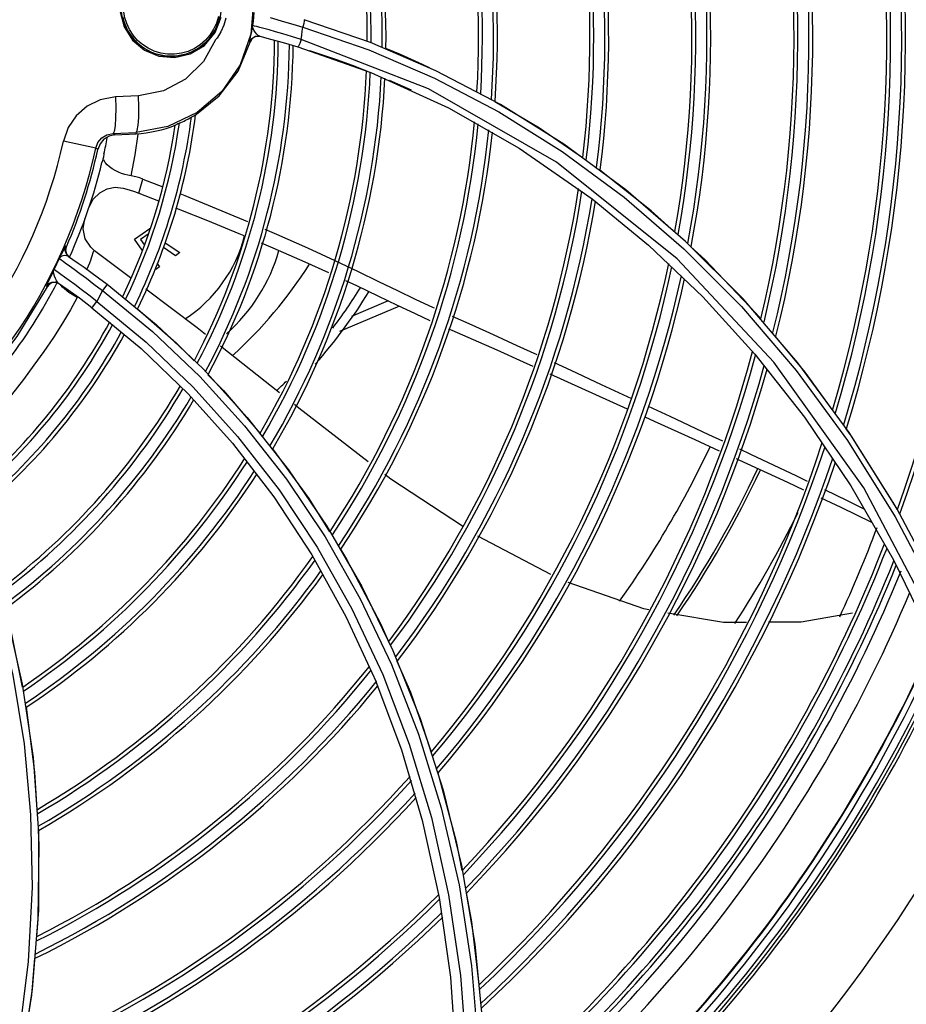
# Model space of a CAD drawing. Extents: x 40.7 to 137.4, y -250.8 to -221.5.
# Tile 188 of 256: x 71.589 to 71.705, y -247.314 to -247.185. Entities that reach past the tile are written whole.
import ezdxf

# ---------------------------------------------------------------- set-up
doc = ezdxf.new("R2010")
doc.units = 0
doc.header["$MEASUREMENT"] = 0
doc.layers.get('0').update_dxf_attribs({"linetype": 'CONTINUOUS'})

msp = doc.modelspace()

# ---------------------------------------------------------------- linework, layer by layer
at = {"color": 155}
for p, q in [((71.61452999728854, -247.1862734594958), (71.61532786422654, -247.1842310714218)), ((71.61503714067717, -247.1846447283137), (71.61515008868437, -247.1841933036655)), ((71.6159115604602, -247.1843556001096), (71.6156487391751, -247.1852790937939)), ((71.62476967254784, -247.185177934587), (71.62605071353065, -247.1855698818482)), ((71.62605322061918, -247.185570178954), (71.63476427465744, -247.1885521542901)), ((71.63495966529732, -247.1875683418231), (71.62624328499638, -247.1845778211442)), ((71.61311568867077, -247.1879543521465), (71.61452999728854, -247.1862734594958)), ((71.62040219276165, -247.1867562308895), (71.62181453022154, -247.187125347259)), ((71.61125770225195, -247.1890824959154), (71.61311568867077, -247.1879543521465)), ((71.61913231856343, -247.1875414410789), (71.61907302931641, -247.1875262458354)), ((71.61941638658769, -247.1870567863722), (71.61913231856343, -247.1875414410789)), ((71.62181453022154, -247.187125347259), (71.62349707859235, -247.1875901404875)), ((71.62349707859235, -247.1875901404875), (71.62542424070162, -247.1881562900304)), ((71.62542424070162, -247.1881562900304), (71.63499276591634, -247.1915167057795)), ((71.64261932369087, -247.1936539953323), (71.62583358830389, -247.1871635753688)), ((71.64358479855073, -247.1912839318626), (71.63495966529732, -247.1875683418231)), ((71.60520697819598, -247.1885762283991), (71.60709929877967, -247.1893714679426)), ((71.60709929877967, -247.1893714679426), (71.60918720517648, -247.1895574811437)), ((71.60918720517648, -247.1895574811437), (71.61125770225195, -247.1890824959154)), ((71.63476427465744, -247.1885521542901), (71.64338251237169, -247.1922598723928)), ((71.64274724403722, -247.1909231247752), (71.64183251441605, -247.1904655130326)), ((71.63499276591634, -247.1915167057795), (71.64524427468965, -247.1961914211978)), ((71.65208571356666, -247.1957418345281), (71.64358479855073, -247.1912839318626)), ((71.63744301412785, -247.1925294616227), (71.64034119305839, -247.1938108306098)), ((71.6044362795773, -247.1945840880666), (71.60139410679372, -247.1947376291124)), ((71.6044806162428, -247.1961032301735), (71.60443627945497, -247.194584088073)), ((71.65944316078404, -247.20332594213), (71.64261932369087, -247.1936539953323)), ((71.60446332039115, -247.1974403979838), (71.6044806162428, -247.1961032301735)), ((71.64524427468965, -247.1961914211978), (71.65454695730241, -247.2014921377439)), ((71.60109243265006, -247.1995510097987), (71.60411035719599, -247.199398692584)), ((71.60134045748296, -247.1997242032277), (71.60109243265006, -247.1995510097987)), ((71.60134045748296, -247.1997242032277), (71.6041197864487, -247.1995782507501)), ((71.60411978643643, -247.1995782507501), (71.60411035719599, -247.199398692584)), ((71.59881815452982, -247.2014625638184), (71.5945495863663, -247.2005413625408)), ((71.59908289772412, -247.2016426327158), (71.5988181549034, -247.2014625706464)), ((71.65454695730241, -247.2014921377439), (71.66412924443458, -247.2081439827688)), ((71.66020731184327, -247.2019247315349), (71.66833497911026, -247.2079181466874)), ((71.67532106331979, -247.2160568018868), (71.65944316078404, -247.20332594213)), ((71.60502651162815, -247.2055351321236), (71.60762009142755, -247.2065522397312)), ((71.6044908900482, -247.2073998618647), (71.6070509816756, -247.2084110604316)), ((71.6764319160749, -247.2137349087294), (71.66855630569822, -247.2069528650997)), ((71.66412924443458, -247.2081439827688), (71.67154237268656, -247.2142444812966)), ((71.66833497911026, -247.2079181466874), (71.67621012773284, -247.2147073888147)), ((71.60391006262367, -247.2134281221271), (71.60591124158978, -247.2120292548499)), ((71.60570501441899, -247.2128072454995), (71.60470798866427, -247.2135041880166)), ((71.60591124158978, -247.2120292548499), (71.60594809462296, -247.2120132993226)), ((71.60493300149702, -247.2148915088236), (71.60391006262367, -247.2134281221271)), ((71.60470798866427, -247.2135041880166), (71.6052123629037, -247.2142257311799)), ((71.60794848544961, -247.2139112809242), (71.60987633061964, -247.2152156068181)), ((71.68399634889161, -247.2213151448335), (71.6764319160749, -247.2137349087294)), ((71.59495609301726, -247.21445859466), (71.5948493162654, -247.2143863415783)), ((71.59486711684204, -247.2149529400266), (71.59495609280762, -247.2144585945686)), ((71.59500671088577, -247.2154339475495), (71.59486711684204, -247.2149529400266)), ((71.59534680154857, -247.2158042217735), (71.59500671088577, -247.2154339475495)), ((71.59864801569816, -247.2149693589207), (71.59865207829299, -247.2149722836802)), ((71.6034033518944, -247.2185369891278), (71.59864801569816, -247.2149693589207)), ((71.6092926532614, -247.2156236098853), (71.60773684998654, -247.2145507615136)), ((71.60987633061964, -247.2152156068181), (71.6092926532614, -247.2156236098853)), ((71.62669202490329, -247.2146003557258), (71.63026869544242, -247.2162377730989)), ((71.67154237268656, -247.2142444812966), (71.67868856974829, -247.2210488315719)), ((71.67621012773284, -247.2147073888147), (71.68377783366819, -247.2223040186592)), ((71.59453076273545, -247.2163422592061), (71.5948068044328, -247.2165438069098)), ((71.5948068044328, -247.2165438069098), (71.59536160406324, -247.2169511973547)), ((71.59524042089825, -247.2157319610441), (71.59580936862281, -247.2161205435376)), ((71.60687124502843, -247.2165988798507), (71.6072080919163, -247.2170807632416)), ((71.6072080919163, -247.2170807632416), (71.6067077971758, -247.2174304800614)), ((71.59271185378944, -247.2193591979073), (71.592413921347, -247.2197100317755)), ((71.59400745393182, -247.2193267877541), (71.59358212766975, -247.2191498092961)), ((71.60030133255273, -247.2193715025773), (71.60676154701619, -247.2246701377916)), ((71.592413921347, -247.2197100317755), (71.59231871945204, -247.2196444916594)), ((71.5944566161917, -247.2197828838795), (71.59420924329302, -247.2194795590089)), ((71.59528206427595, -247.2204469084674), (71.5944566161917, -247.2197828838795)), ((71.59636025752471, -247.2211141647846), (71.59528206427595, -247.2204469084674)), ((71.63730366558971, -247.2215753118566), (71.63246175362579, -247.2236266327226)), ((71.67868856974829, -247.2210488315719), (71.68554307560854, -247.2285881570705)), ((71.691192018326, -247.2297006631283), (71.68399634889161, -247.2213151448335)), ((71.59831871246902, -247.2224657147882), (71.60480948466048, -247.2278342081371)), ((71.63877543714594, -247.2222776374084), (71.63090566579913, -247.2256117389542)), ((71.68377783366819, -247.2223040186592), (71.69097699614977, -247.2307142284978)), ((71.68632352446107, -247.2239333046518), (71.6857283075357, -247.2232194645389)), ((71.60676154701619, -247.2246701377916), (71.6129280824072, -247.2305172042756)), ((71.60480948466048, -247.2278342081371), (71.61099629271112, -247.2337832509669)), ((71.62300447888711, -247.2336514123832), (71.6152446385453, -247.2275371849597)), ((71.68554307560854, -247.2285881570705), (71.69205906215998, -247.2368808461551)), ((71.69795835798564, -247.2388959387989), (71.691192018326, -247.2297006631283)), ((71.6129280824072, -247.2305172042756), (71.61875201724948, -247.2368937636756)), ((71.65858647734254, -247.2311596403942), (71.6687402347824, -247.2357683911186)), ((71.61099629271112, -247.2337832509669), (71.61682274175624, -247.2402910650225)), ((71.69205906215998, -247.2368808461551), (71.69815573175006, -247.2458997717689)), ((71.70422671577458, -247.2488940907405), (71.69795835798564, -247.2388959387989)), ((71.69815573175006, -247.2458997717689), (71.70376853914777, -247.255626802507)), ((71.7042827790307, -247.2490345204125), (71.703958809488, -247.2484313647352)), ((71.70992429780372, -247.2596768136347), (71.70422671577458, -247.2488940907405)), ((71.70400518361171, -247.24996888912), (71.70969297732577, -247.2607866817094)), ((71.62923158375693, -247.2512070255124), (71.63382083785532, -247.2591377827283)), ((71.65871435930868, -247.2575617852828), (71.64910639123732, -247.2525410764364)), ((71.62724527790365, -247.2549654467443), (71.63174098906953, -247.2630788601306)), ((71.70376853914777, -247.255626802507), (71.70884816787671, -247.2660679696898)), ((71.63382083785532, -247.2591377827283), (71.63792733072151, -247.2675772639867)), ((71.5870091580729, -247.2626194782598), (71.58913126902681, -247.2719695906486)), ((71.63174098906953, -247.2630788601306), (71.6357078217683, -247.2716847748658)), ((71.63792733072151, -247.2675772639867), (71.64151200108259, -247.2765189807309)), ((71.58913126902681, -247.2719695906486), (71.59056874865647, -247.28162128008)), ((71.63907166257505, -247.2806536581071), (71.63570850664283, -247.271684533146)), ((71.64185884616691, -247.2901110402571), (71.63907166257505, -247.2806536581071)), ((71.59056874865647, -247.28162128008), (71.59128964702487, -247.2915491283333)), ((71.64402912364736, -247.3000703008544), (71.64185884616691, -247.2901110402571)), ((71.59128964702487, -247.2915491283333), (71.59126050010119, -247.3017274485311)), ((71.6469428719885, -247.2958542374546), (71.64869846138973, -247.306207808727)), ((71.645529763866, -247.3105194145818), (71.64402912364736, -247.3000703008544)), ((71.59126050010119, -247.3017274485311), (71.59044641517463, -247.3121249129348)), ((71.64869846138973, -247.306207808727), (71.64975277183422, -247.3169863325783)), ((71.64630290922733, -247.3213925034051), (71.645529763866, -247.3105194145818)), ((71.59044641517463, -247.3121249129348), (71.58881159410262, -247.3227074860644))]:
    msp.add_line(p, q, dxfattribs=at)
for points in [[(71.61417285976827, -247.1709919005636), (71.61694448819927, -247.1742309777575), (71.61877978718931, -247.1780725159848), (71.61955745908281, -247.1822523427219), (71.61922733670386, -247.1864934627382), (71.61780928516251, -247.1905084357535), (71.61539513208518, -247.1940244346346)], [(71.60214118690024, -247.1814296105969), (71.60203158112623, -247.1835464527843), (71.6025601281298, -247.1855370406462), (71.60366516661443, -247.1872751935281), (71.60520697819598, -247.1885762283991)], [(71.61494454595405, -247.1841414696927), (71.61469169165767, -247.1850148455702), (71.6143170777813, -247.1858403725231), (71.6138275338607, -247.1866041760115), (71.61323447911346, -247.1872887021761), (71.6125536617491, -247.1878780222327), (71.61179013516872, -247.1883674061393), (71.61095872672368, -247.1887442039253), (71.6100790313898, -247.1889975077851), (71.60917411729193, -247.1891205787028), (71.6082652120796, -247.1891119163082), (71.60735651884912, -247.1889702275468), (71.60650107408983, -247.188706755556), (71.6057095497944, -247.1883348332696), (71.60498132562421, -247.1878600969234), (71.60432904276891, -247.187293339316), (71.60374482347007, -247.1866221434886), (71.60326559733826, -247.1858837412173), (71.60289071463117, -247.1850776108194), (71.60265546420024, -247.1843219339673), (71.60252433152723, -247.1836062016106), (71.6024774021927, -247.1829458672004), (71.60250656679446, -247.1822130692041), (71.60261356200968, -247.1815217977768)], [(71.60235800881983, -247.1842435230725), (71.60247446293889, -247.1846939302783), (71.602622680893, -247.1851350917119), (71.60280195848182, -247.1855647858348), (71.60301142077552, -247.1859808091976), (71.60325006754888, -247.186381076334), (71.60351675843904, -247.1867635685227), (71.60381019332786, -247.1871263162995), (71.60412893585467, -247.187467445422), (71.60447141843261, -247.1877851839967), (71.60483594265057, -247.1880778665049), (71.60522067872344, -247.1883439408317), (71.60562369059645, -247.1885819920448), (71.60604294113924, -247.1887907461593), (71.60647628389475, -247.1889690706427), (71.60692147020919, -247.1891159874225), (71.6073761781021, -247.1892306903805), (71.60783802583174, -247.1893125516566), (71.60830459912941, -247.1893611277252), (71.60877345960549, -247.1893761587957), (71.60924214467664, -247.189357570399), (71.60970819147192, -247.1893054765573), (71.61016918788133, -247.1892201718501), (71.61062276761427, -247.1891021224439), (71.61106661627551, -247.1889519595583)], [(71.61959417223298, -247.183639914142), (71.61956593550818, -247.184210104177), (71.61951776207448, -247.1847789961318), (71.61944970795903, -247.1853458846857)], [(71.621783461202, -247.184294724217), (71.62363085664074, -247.1848379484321), (71.62476967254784, -247.185177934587)], [(71.61106661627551, -247.1889519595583), (71.6114984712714, -247.1887704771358), (71.61191610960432, -247.1885586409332), (71.61231737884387, -247.1883175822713), (71.6127002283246, -247.1880485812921), (71.61306271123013, -247.1877530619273), (71.61340299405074, -247.1874325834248), (71.61371936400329, -247.1870888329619), (71.61401024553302, -247.1867236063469), (71.61427420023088, -247.1863388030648), (71.61450993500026, -247.1859364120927), (71.61471630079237, -247.1855185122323), (71.61489231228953, -247.1850872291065), (71.61503714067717, -247.1846447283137)], [(71.6156487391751, -247.1852790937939), (71.61526904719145, -247.1861579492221), (71.61477269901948, -247.1869888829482)], [(71.6190731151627, -247.1875259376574), (71.61909699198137, -247.1873686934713), (71.61919806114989, -247.1868912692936), (71.61934245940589, -247.1861165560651), (71.61944970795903, -247.1853458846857)], [(71.62162206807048, -247.1859315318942), (71.62093662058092, -247.1857412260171), (71.62040285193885, -247.1855945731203), (71.62000090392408, -247.1854856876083), (71.61971111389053, -247.1854090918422), (71.61952489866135, -247.1853622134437), (71.61944963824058, -247.1853458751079)], [(71.62040218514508, -247.1867562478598), (71.62020152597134, -247.1866567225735), (71.62000015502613, -247.1864733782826), (71.6197964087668, -247.1862262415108), (71.61960809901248, -247.1859407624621), (71.61947998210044, -247.1856424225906), (71.61944974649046, -247.1853458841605)], [(71.62583358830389, -247.1871635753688), (71.6259189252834, -247.1866342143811), (71.62599214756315, -247.1861029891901), (71.62605322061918, -247.185570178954)], [(71.6262433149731, -247.1845777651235), (71.62625323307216, -247.1847156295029), (71.62618261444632, -247.1850820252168), (71.62605111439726, -247.185570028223)], [(71.61477269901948, -247.1869888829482), (71.614713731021, -247.1870730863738), (71.61465376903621, -247.1871562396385), (71.61459281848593, -247.187238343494)], [(71.61907302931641, -247.1875262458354), (71.6193453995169, -247.1870533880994), (71.61983277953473, -247.186763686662), (71.62040216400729, -247.186756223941)], [(71.6204607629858, -247.1867711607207), (71.619900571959, -247.1867765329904), (71.61941638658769, -247.1870567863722)], [(71.6258305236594, -247.1871633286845), (71.62456838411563, -247.1867798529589), (71.62344561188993, -247.1864495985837), (71.62246163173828, -247.1861675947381), (71.62162206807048, -247.1859315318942)], [(71.61459281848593, -247.187238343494), (71.6129890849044, -247.1900938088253), (71.61063927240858, -247.1923884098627), (71.60771286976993, -247.1939327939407), (71.6044362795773, -247.1945840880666)], [(71.6118555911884, -247.1971791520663), (71.61506733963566, -247.1946135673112), (71.61754427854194, -247.1913329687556), (71.61913111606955, -247.1875457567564)], [(71.62583119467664, -247.187163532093), (71.62565487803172, -247.1876960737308), (71.62551065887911, -247.1880428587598), (71.62542423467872, -247.1881563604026)], [(71.62695976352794, -247.188633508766), (71.6286560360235, -247.1891878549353), (71.6305083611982, -247.1898262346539), (71.63256078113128, -247.1905740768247), (71.63445133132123, -247.1913055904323)], [(71.64183253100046, -247.1904654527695), (71.63891594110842, -247.1891759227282), (71.63700006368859, -247.1883844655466)], [(71.64338251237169, -247.1922598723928), (71.65187600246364, -247.1967114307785), (71.66020731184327, -247.2019247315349)], [(71.60139410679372, -247.1947376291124), (71.59941487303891, -247.1951115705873), (71.59767788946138, -247.1959599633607), (71.59623293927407, -247.1972167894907), (71.59517431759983, -247.1987765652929), (71.59454937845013, -247.2005422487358)], [(71.60139410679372, -247.1947376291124), (71.60143931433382, -247.1962039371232), (71.60142966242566, -247.1974909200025), (71.60136623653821, -247.1985518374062), (71.60125093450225, -247.1992719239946), (71.60109240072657, -247.1995510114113)], [(71.61539513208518, -247.1940244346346), (71.61216022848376, -247.1967882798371), (71.60831087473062, -247.1986239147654), (71.60411035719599, -247.199398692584)], [(71.66287042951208, -247.2027323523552), (71.65719007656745, -247.1988305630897), (71.65133903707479, -247.1953792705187)], [(71.66855630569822, -247.2069528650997), (71.6604242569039, -247.2009595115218), (71.65208571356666, -247.1957418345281)], [(71.6118555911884, -247.1971791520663), (71.61175073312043, -247.1972261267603), (71.61160313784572, -247.1972969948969), (71.6114114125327, -247.197390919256)], [(71.60411035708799, -247.1993986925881), (71.60427112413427, -247.1991375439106), (71.60439010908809, -247.1984745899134), (71.60446332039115, -247.1974403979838)], [(71.60982315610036, -247.1981879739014), (71.60962966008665, -247.1982870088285), (71.6094794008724, -247.1983650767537), (71.60937099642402, -247.1984243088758)], [(71.5988181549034, -247.2014625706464), (71.59910435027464, -247.200734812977), (71.59960905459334, -247.2001359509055), (71.60028882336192, -247.1997247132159), (71.60109243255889, -247.1995510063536)], [(71.60134045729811, -247.1997241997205), (71.60056494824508, -247.1998941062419), (71.59988721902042, -247.2003019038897), (71.59937551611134, -247.2009049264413), (71.59908289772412, -247.2016426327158)], [(71.60349284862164, -247.205126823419), (71.60399532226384, -247.2023597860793), (71.60441384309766, -247.1996232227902)], [(71.59989799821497, -247.2021981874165), (71.59986629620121, -247.2023541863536), (71.59984073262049, -247.2025096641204), (71.59982101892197, -247.2026660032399)], [(71.59982101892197, -247.2026660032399), (71.59974968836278, -247.2029038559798), (71.59968355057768, -247.2031432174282), (71.59962264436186, -247.2033839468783)], [(71.60349218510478, -247.2051354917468), (71.60305724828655, -247.2050516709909), (71.60263243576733, -247.2049418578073), (71.60221215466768, -247.2048044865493), (71.60179451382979, -247.2046365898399), (71.60138456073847, -247.2044360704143), (71.60099474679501, -247.2042040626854), (71.60063773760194, -247.2039427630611), (71.60032667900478, -247.2036554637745), (71.6000742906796, -247.2033445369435), (71.59989731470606, -247.2030126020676)], [(71.60502649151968, -247.2055351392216), (71.60460294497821, -247.205386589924), (71.60409205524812, -247.2052464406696), (71.60349284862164, -247.205126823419)], [(71.67496806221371, -247.2125025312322), (71.67191373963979, -247.2097177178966), (71.66516645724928, -247.2043648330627)], [(71.60449089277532, -247.2073998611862), (71.60467301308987, -247.2067840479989), (71.60485157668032, -247.2061624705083), (71.60502651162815, -247.2055351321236)], [(71.59793339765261, -247.209251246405), (71.59849548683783, -247.2081760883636), (71.59932986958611, -247.2073483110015), (71.60032951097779, -247.2068256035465), (71.60138981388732, -247.2066288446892), (71.60241304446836, -247.2067464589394)], [(71.6024131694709, -247.2067459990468), (71.60319900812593, -247.2069648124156), (71.60391915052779, -247.2071908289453), (71.6044908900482, -247.2073998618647)], [(71.60987797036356, -247.2074495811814), (71.6105554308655, -247.2077188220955), (71.61412863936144, -247.2091761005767), (71.6182611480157, -247.2109135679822), (71.61877764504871, -247.211136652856)], [(71.60932171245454, -247.2093124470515), (71.60997628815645, -247.2095722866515), (71.61352334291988, -247.2110025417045), (71.61766054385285, -247.2127104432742), (71.61831494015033, -247.2129878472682)], [(71.59865209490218, -247.2149722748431), (71.59814587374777, -247.2145157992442), (71.59744040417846, -247.2133958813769), (71.59717906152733, -247.2120972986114), (71.59739678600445, -247.2107905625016)], [(71.6210464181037, -247.2121165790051), (71.62260904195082, -247.2127915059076), (71.62669202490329, -247.2146003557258)], [(71.620573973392, -247.2139454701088), (71.62209978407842, -247.2145922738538), (71.62630650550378, -247.2164282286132), (71.62946157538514, -247.2178556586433)], [(71.59484931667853, -247.2143863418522), (71.59480702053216, -247.2144374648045), (71.59470129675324, -247.2146293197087), (71.59452263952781, -247.2149803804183), (71.5942803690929, -247.2154644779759), (71.59401995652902, -247.2159781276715)], [(71.5948493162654, -247.2143863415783), (71.59476032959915, -247.2148810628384), (71.59490013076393, -247.215362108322), (71.59524042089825, -247.2157319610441)], [(71.59762207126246, -247.2174628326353), (71.59766898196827, -247.2173572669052), (71.59786537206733, -247.2169410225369), (71.59802146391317, -247.2165687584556), (71.59815326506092, -247.2162227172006), (71.59826063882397, -247.2159134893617), (71.5983476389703, -247.2156429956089), (71.59847693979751, -247.2152250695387)], [(71.59847693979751, -247.2152250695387), (71.59851980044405, -247.2150779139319), (71.59855794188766, -247.2149860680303), (71.59860318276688, -247.2149534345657), (71.59864801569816, -247.2149693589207)], [(71.6857283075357, -247.2232194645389), (71.6789552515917, -247.2161378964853), (71.6771244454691, -247.2144686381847)], [(71.59402003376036, -247.2159778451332), (71.59409401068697, -247.2160295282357), (71.59426707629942, -247.2161522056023), (71.59453076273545, -247.2163422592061)], [(71.5947577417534, -247.2156184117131), (71.59448427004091, -247.2156551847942), (71.59426465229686, -247.2157404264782), (71.59411616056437, -247.2158525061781), (71.5940200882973, -247.2159778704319)], [(71.59524059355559, -247.2157316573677), (71.59502286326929, -247.2156412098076), (71.5947577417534, -247.2156184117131)], [(71.59579834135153, -247.2161130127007), (71.59649000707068, -247.2165919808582), (71.59728285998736, -247.2171503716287), (71.59818639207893, -247.217799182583), (71.59919634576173, -247.2185405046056), (71.60030138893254, -247.2193714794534)], [(71.63026869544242, -247.2162377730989), (71.63334153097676, -247.2176969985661), (71.63603480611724, -247.2190055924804), (71.63850314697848, -247.2202059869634), (71.640866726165, -247.2213386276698), (71.64323593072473, -247.2224452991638), (71.64334297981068, -247.2224941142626)], [(71.71023788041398, -247.2657580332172), (71.69987605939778, -247.2461577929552), (71.68806393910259, -247.2296470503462), (71.67532106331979, -247.2160568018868)], [(71.59331889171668, -247.2174440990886), (71.59311361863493, -247.217898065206), (71.59290750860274, -247.2183419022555)], [(71.59349962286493, -247.218615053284), (71.59338157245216, -247.2183081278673), (71.59329412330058, -247.2179977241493), (71.5932675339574, -247.2177061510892), (71.59331877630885, -247.2174443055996)], [(71.59531351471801, -247.2188908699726), (71.59471073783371, -247.2184479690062), (71.59422851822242, -247.21809535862), (71.59385367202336, -247.2178234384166), (71.59357622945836, -247.2176247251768), (71.59339499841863, -247.2174971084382), (71.593318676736, -247.2174442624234)], [(71.59536160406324, -247.2169511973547), (71.59596772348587, -247.2173981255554), (71.59671272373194, -247.217948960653), (71.59758744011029, -247.2186006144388), (71.598583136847, -247.2193522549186), (71.59969756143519, -247.2202090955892)], [(71.59290750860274, -247.2183419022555), (71.59255939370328, -247.2190796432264), (71.59244018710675, -247.2193360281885), (71.59236266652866, -247.2195106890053), (71.59232391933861, -247.2196101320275), (71.59231722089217, -247.2196472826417)], [(71.59231871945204, -247.2196444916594), (71.59261640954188, -247.2192936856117), (71.5930287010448, -247.2190961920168), (71.59348561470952, -247.2190835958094), (71.59391047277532, -247.2192597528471)], [(71.59358212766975, -247.2191498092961), (71.59312464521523, -247.2191618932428), (71.59271185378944, -247.2193591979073)], [(71.5939105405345, -247.2192598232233), (71.59376487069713, -247.2191111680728), (71.593629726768, -247.2188898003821), (71.59349962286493, -247.218615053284)], [(71.59831866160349, -247.2224657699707), (71.59665646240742, -247.2212174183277), (71.5951692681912, -247.220141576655), (71.5939105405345, -247.2192598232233)], [(71.59897482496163, -247.2216545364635), (71.59788390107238, -247.2208130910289), (71.59690713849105, -247.2200738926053), (71.59604681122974, -247.2194323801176), (71.59531351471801, -247.2188908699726)], [(71.60030138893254, -247.2193714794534), (71.60022598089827, -247.2194936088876), (71.60000351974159, -247.2198022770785), (71.5996980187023, -247.2202094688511)], [(71.63169834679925, -247.2188987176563), (71.63310896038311, -247.2195619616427), (71.63592814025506, -247.220916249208), (71.63846185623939, -247.2221302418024), (71.64082961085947, -247.2232431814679), (71.64276667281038, -247.22412706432)], [(71.59241692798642, -247.2197044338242), (71.58840991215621, -247.2262651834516), (71.58370544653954, -247.2323372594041), (71.57835822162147, -247.2378517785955)], [(71.59969792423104, -247.2202099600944), (71.59946022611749, -247.2206934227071), (71.59921908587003, -247.2211752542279), (71.59897391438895, -247.2216552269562)], [(71.59969792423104, -247.2202099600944), (71.60626039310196, -247.2255925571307), (71.61250189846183, -247.2315249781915), (71.61839410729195, -247.2380074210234), (71.6239043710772, -247.2450413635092), (71.62899363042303, -247.252624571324), (71.63361680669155, -247.2607451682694), (71.63773253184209, -247.2693928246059), (71.64130090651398, -247.2785617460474), (71.64427742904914, -247.2882397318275), (71.64661398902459, -247.2984078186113), (71.6482595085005, -247.3090402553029), (71.64916414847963, -247.3201053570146), (71.64928051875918, -247.3315647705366)], [(71.61327220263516, -247.2259830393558), (71.61215610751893, -247.2251036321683), (71.6054144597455, -247.2200457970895)], [(71.59636025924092, -247.2211141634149), (71.59547601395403, -247.2227415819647), (71.59442577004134, -247.2244938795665), (71.59324142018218, -247.2263714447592), (71.59199130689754, -247.2282182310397), (71.59068172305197, -247.2300184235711), (71.58928700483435, -247.2319021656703), (71.5877466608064, -247.2339104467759), (71.58598959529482, -247.2360012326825), (71.58404420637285, -247.2381557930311), (71.58190129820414, -247.2403739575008), (71.57973231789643, -247.2424899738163)], [(71.5983187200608, -247.222465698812), (71.59841880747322, -247.2223583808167), (71.59866658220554, -247.2220515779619), (71.59897429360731, -247.2216552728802)], [(71.59897391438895, -247.2216552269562), (71.60546314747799, -247.227008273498), (71.61164193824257, -247.2329189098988), (71.61747808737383, -247.2393873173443), (71.62293260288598, -247.2464110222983), (71.6279614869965, -247.2539819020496), (71.63252073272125, -247.2620875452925), (71.63657076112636, -247.2707207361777)], [(71.60430234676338, -247.2226329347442), (71.60940989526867, -247.2270786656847), (71.61175401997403, -247.229446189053)], [(71.64573037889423, -247.2235825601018), (71.64830030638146, -247.2247397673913), (71.65113004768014, -247.2260112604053), (71.65424383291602, -247.2274227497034), (71.65685614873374, -247.2286231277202)], [(71.64524230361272, -247.225233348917), (71.64568586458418, -247.2254307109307), (71.6484701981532, -247.2266535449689), (71.65160207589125, -247.2280288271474), (71.6550542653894, -247.2295653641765), (71.6563274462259, -247.2301400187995)], [(71.69572718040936, -247.2358490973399), (71.69218591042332, -247.2309640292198), (71.68826151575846, -247.2262575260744)], [(71.65912222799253, -247.2296705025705), (71.66134342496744, -247.2307003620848), (71.6653353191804, -247.232555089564), (71.6693046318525, -247.2343981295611)], [(71.69097699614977, -247.2307142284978), (71.69774243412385, -247.2399382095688), (71.70400518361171, -247.24996888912)], [(71.61357155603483, -247.2312818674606), (71.61562356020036, -247.2333543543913), (71.62042383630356, -247.2389815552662)], [(71.63468149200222, -247.2427494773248), (71.62555615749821, -247.2356619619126), (71.624963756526, -247.2351951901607)], [(71.67152550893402, -247.2354310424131), (71.67435536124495, -247.2367476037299), (71.67944721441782, -247.2391279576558), (71.68129542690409, -247.239997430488)], [(71.61875201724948, -247.2368937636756), (71.6241972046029, -247.2437912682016), (71.62923158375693, -247.2512070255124)], [(71.67105706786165, -247.2368199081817), (71.67231493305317, -247.237390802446), (71.67764312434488, -247.2398182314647), (71.68086001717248, -247.2412923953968)], [(71.703958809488, -247.2484313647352), (71.69827968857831, -247.2393702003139), (71.69756581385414, -247.2383854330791)], [(71.61682274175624, -247.2402910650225), (71.62224560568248, -247.2473445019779), (71.62724527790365, -247.2549654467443)], [(71.62207616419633, -247.2410383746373), (71.62686928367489, -247.2475839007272), (71.62958527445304, -247.2519365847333)], [(71.6835183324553, -247.2410431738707), (71.68497964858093, -247.2417306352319), (71.69103252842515, -247.2446040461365), (71.69241081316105, -247.2452690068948)], [(71.68307768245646, -247.242308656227), (71.68345453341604, -247.2424813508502), (71.68982160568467, -247.2454233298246), (71.6919523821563, -247.2464233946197)], [(71.64708214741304, -247.2512195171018), (71.63762683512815, -247.2450370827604), (71.63683971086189, -247.2444257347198)], [(71.57991549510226, -247.2454066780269), (71.58313517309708, -247.2535422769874), (71.58580461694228, -247.2620088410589), (71.58789782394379, -247.2707844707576), (71.58938563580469, -247.2798446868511), (71.59023847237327, -247.2891613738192), (71.59042751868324, -247.2987098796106)], [(71.69469267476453, -247.2463699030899), (71.69769229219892, -247.247817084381), (71.69989016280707, -247.2489055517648)], [(71.69423213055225, -247.2474933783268), (71.69685225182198, -247.2487231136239), (71.70091512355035, -247.2506818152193)], [(71.63102701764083, -247.2542471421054), (71.631826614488, -247.2555285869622), (71.63628828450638, -247.2640212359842), (71.63731551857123, -247.2663865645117)], [(71.67161525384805, -247.2622167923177), (71.67093050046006, -247.2620996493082), (71.66097817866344, -247.2586034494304)], [(71.58679384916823, -247.2621077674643), (71.58766959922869, -247.2652014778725), (71.58915133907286, -247.2723746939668)], [(71.68443343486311, -247.263873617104), (71.68142942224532, -247.2638957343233), (71.67407767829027, -247.2626380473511)], [(71.69839773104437, -247.2626517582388), (71.69164031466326, -247.2638205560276), (71.68736190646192, -247.2638520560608)], [(71.63843861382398, -247.2689726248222), (71.64021084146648, -247.2730533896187), (71.64294554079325, -247.280886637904)], [(71.63657076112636, -247.2707207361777), (71.64007187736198, -247.2798783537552), (71.64297814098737, -247.2895479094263), (71.64523982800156, -247.2997088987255), (71.64680519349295, -247.3103348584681), (71.64762472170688, -247.321394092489), (71.64765010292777, -247.3328491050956)], [(71.58964066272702, -247.275025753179), (71.59076854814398, -247.2835548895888), (71.59105962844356, -247.2884648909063)], [(71.64151200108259, -247.2765189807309), (71.6445323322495, -247.2859513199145), (71.6469428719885, -247.2958542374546)], [(71.6438305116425, -247.2836640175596), (71.64625317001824, -247.2926871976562), (71.64697917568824, -247.2964819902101)], [(71.59122408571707, -247.2912389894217), (71.59133561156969, -247.2931202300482), (71.59120782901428, -247.3029135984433), (71.59101448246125, -247.3051764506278)], [(71.59042751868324, -247.2987098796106), (71.5899232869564, -247.308465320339), (71.58869541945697, -247.3184001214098)], [(71.6475479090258, -247.2994547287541), (71.6482738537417, -247.303249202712), (71.64923532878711, -247.31149103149)], [(71.59076998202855, -247.3080379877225), (71.59035408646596, -247.3129054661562), (71.58908707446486, -247.320893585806)]]:
    msp.add_lwpolyline(points, dxfattribs=at)
msp.add_circle((71.60874160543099, -247.1828318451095), 0.006563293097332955, dxfattribs=at)
for centre, radius, start, end in [((71.53132658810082, -247.1868971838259), 0.1037206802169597, 359.6110418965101, 27.45782847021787), ((71.53132658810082, -247.1868971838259), 0.1051857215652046, 359.3028591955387, 27.17353971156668), ((71.53132658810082, -247.1868971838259), 0.1056863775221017, 359.1969833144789, 27.07564870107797), ((71.53132658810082, -247.1868971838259), 0.1178699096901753, 356.5366480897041, 24.58504914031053), ((71.53132658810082, -247.1868971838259), 0.1183704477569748, 356.4242084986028, 24.47868583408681), ((71.53132658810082, -247.1868971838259), 0.1198354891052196, 356.0938046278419, 24.16570896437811), ((71.53132658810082, -247.1868971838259), 0.1203361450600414, 355.9804743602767, 24.05821381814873), ((71.53132658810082, -247.1868971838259), 0.1325196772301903, 353.1573979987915, 21.36049277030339), ((71.53132658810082, -247.1868971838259), 0.1330202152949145, 353.0389436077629, 21.24657312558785), ((71.53132658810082, -247.1868971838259), 0.1344852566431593, 352.6912000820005, 20.91185548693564), ((71.53132658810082, -247.1868971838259), 0.1349859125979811, 352.5720335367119, 20.79705221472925), ((71.53132658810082, -247.1868971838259), 0.1032201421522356, 359.715747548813, 27.55418709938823), ((71.53132658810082, -247.1868971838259), 0.145948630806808, 349.9193214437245, 18.23036839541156), ((71.53132658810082, -247.1868971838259), 0.1464491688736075, 349.796356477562, 18.11092975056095), ((71.53132658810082, -247.1868971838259), 0.147914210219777, 349.4355797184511, 17.76029321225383), ((71.53132658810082, -247.1868971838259), 0.1484148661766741, 349.3120170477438, 17.64013455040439), ((71.53132658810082, -247.1868971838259), 0.1593775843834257, 346.5695976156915, 14.96510294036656), ((71.53132658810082, -247.1868971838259), 0.1598781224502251, 346.4428113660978, 14.84109374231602), ((71.53132658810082, -247.1868971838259), 0.16134316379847, 346.0709753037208, 14.47725132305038), ((71.53132658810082, -247.1868971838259), 0.1618438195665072, 345.9436763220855, 14.35263780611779), ((71.53132658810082, -247.1868971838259), 0.1715857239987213, 343.4411825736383, 11.89807055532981), ((71.53132658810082, -247.1868971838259), 0.1720862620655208, 343.3113783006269, 11.77052268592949), ((71.53132658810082, -247.1868971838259), 0.1735513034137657, 342.9307999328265, 11.39644157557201), ((71.53132658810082, -247.1868971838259), 0.174051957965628, 342.8005442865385, 11.26836951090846), ((71.53132658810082, -247.1868971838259), 0.1837938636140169, 340.2433301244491, 8.750244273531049), ((71.53132658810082, -247.1868971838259), 0.1842944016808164, 340.1108522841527, 8.619611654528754), ((71.53132658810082, -247.1868971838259), 0.09101200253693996, 332.1657805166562, 359.7671918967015), ((71.53132658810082, -247.1868971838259), 0.09151254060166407, 332.0696504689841, 359.6822150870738), ((71.53132658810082, -247.1868971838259), 0.09297758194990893, 331.7859855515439, 359.4304097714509), ((71.53132658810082, -247.1868971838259), 0.09347823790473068, 331.6882949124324, 359.3433435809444), ((71.53132658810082, -247.1868971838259), 0.1032201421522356, 329.7157475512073, 357.5541871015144), ((71.53132658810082, -247.1868971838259), 0.1037206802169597, 329.6110418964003, 357.4578284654), ((71.53132658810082, -247.1868971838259), 0.1051857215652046, 329.3028591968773, 357.1735397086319), ((71.53132658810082, -247.1868971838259), 0.1056863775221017, 329.1969833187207, 357.0756487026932), ((71.53132658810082, -247.1868971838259), 0.08127009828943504, 333.9470229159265, 352.8013791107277), ((71.53132658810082, -247.1868971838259), 0.07880386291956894, 334.3669290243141, 351.5873189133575), ((71.53132658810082, -247.1868971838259), 0.07930440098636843, 334.282853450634, 351.8148297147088), ((71.53132658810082, -247.1868971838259), 0.08076944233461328, 334.0333838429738, 352.5349062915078), ((71.60325550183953, -247.18311993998), 0.0164809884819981, 273.0060445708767, 291.7811748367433), ((71.60325550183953, -247.18311993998), 0.01643714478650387, 293.5507839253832, 299.7481056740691), ((71.53132658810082, -247.1868971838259), 0.1178699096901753, 326.5366480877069, 354.5850491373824), ((71.53132658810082, -247.1868971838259), 0.1183704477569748, 326.4242085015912, 354.4786858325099), ((71.53132658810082, -247.1868971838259), 0.1198354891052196, 326.0938046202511, 354.1657089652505), ((71.53132658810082, -247.1868971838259), 0.1203361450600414, 325.9804743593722, 354.0582138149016), ((71.53132658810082, -247.1868971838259), 0.06467852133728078, 258.1907891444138, 347.8209415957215), ((71.53132658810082, -247.1868971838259), 0.07025784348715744, 347.4211084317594, 349.137118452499), ((71.53132658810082, -247.1868971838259), 0.06904536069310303, 258.1903428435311, 347.8217423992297), ((71.53132658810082, -247.1868971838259), 0.06934223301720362, 336.5799309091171, 347.7224558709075), ((71.53132658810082, -247.1868971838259), 0.07025784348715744, 335.7009360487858, 346.4283700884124), ((71.53132658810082, -247.1868971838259), 0.1325196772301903, 323.1573980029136, 351.3604927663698), ((71.53132658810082, -247.1868971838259), 0.1330202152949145, 323.0389436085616, 351.2465731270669), ((71.53132658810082, -247.1868971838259), 0.1344852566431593, 322.6912000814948, 350.9118681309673), ((71.53132658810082, -247.1868971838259), 0.1349859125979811, 322.5720335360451, 350.7970522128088), ((71.6004128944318, -247.2084251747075), 0.01855637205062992, 303.2304670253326, 345.6766899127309), ((71.6004128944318, -247.2084251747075), 0.02343962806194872, 311.7903912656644, 343.8312881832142), ((71.53128827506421, -247.1868757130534), 0.06915352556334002, 333.7661463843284, 335.1125214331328), ((71.57643151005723, -247.1844699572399), 0.05994196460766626, 312.3138750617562, 327.4327721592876), ((71.53132658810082, -247.1868971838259), 0.145948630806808, 319.919321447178, 348.2303683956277), ((71.53132658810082, -247.1868971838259), 0.1464491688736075, 319.7963564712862, 348.1109297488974), ((71.53132658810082, -247.1868971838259), 0.07025784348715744, 311.8714921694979, 332.6742329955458), ((71.53132658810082, -247.1868971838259), 0.147914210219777, 319.4355797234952, 347.7602932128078), ((71.53132658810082, -247.1868971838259), 0.1484148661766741, 319.3120170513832, 347.6401345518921), ((71.57643151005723, -247.1844699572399), 0.06848766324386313, 318.4765842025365, 328.3850163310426), ((71.57643151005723, -247.1844699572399), 0.0672668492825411, 322.7964495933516, 328.2834490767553), ((71.53132658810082, -247.1868971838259), 0.07880386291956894, 309.8888002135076, 331.6464065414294), ((71.53132658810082, -247.1868971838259), 0.07930440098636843, 309.7737943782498, 331.5777094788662), ((71.53132658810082, -247.1868971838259), 0.08076944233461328, 309.4361468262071, 331.3720393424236), ((71.53132658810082, -247.1868971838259), 0.08127009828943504, 309.320446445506, 331.3002438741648), ((71.53132658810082, -247.1868971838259), 0.1593775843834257, 316.5695976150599, 344.9651029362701), ((71.53132658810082, -247.1868971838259), 0.1598781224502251, 316.4428113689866, 344.8410937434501), ((71.53132658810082, -247.1868971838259), 0.16134316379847, 316.0709753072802, 344.4772513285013), ((71.53132658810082, -247.1868971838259), 0.1618438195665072, 315.9436763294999, 344.3526378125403), ((71.57643151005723, -247.1844699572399), 0.0672668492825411, 313.3522343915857, 314.9016681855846), ((71.53132658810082, -247.1868971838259), 0.09101200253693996, 307.037736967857, 329.767191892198), ((71.53132658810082, -247.1868971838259), 0.09151254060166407, 306.9190015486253, 329.6822150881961), ((71.53132658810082, -247.1868971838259), 0.09297758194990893, 306.5707282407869, 329.4304097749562), ((71.53132658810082, -247.1868971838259), 0.09347823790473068, 306.451480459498, 329.3433435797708), ((71.53132658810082, -247.1868971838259), 0.1715857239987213, 313.4411825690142, 341.8980705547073), ((71.53132658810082, -247.1868971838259), 0.1720862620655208, 313.311378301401, 341.7705226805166), ((71.56180242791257, -247.1853000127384), 0.1302441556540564, 324.426624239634, 334.8039083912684), ((71.53132658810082, -247.1868971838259), 0.1032201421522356, 304.1059613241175, 327.5541871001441), ((71.53132658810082, -247.1868971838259), 0.1037206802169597, 303.984239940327, 327.4578284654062), ((71.53132658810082, -247.1868971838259), 0.1735513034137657, 312.9307999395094, 341.396441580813), ((71.53132658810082, -247.1868971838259), 0.1051857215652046, 303.6273256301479, 327.1735397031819), ((71.53132658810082, -247.1868971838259), 0.174051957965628, 312.8005442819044, 341.2683695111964), ((71.56180242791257, -247.1853000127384), 0.1371501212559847, 325.5364699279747, 334.8279088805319), ((71.56180242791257, -247.1853000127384), 0.1375331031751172, 325.6103080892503, 334.828918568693), ((71.53132658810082, -247.1868971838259), 0.1056863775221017, 303.5051574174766, 327.0756487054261), ((71.56180242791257, -247.1853000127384), 0.1444390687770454, 326.9723696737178, 333.6544044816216), ((71.53132658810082, -247.1868971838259), 0.182110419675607, 335.2580755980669, 339.2563245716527), ((71.53132658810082, -247.1868971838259), 0.1842944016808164, 310.1108522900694, 338.6196116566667), ((71.53132658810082, -247.1868971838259), 0.1837938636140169, 310.2433301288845, 338.7502442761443), ((71.53132658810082, -247.1868971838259), 0.1178699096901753, 300.4976645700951, 324.5850491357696), ((71.53132658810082, -247.1868971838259), 0.1183704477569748, 300.3727659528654, 324.4786858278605), ((71.53132658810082, -247.1868971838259), 0.186260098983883, 309.5896382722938, 338.1055035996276), ((71.53132658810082, -247.1868971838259), 0.1857594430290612, 309.722519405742, 338.2365964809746), ((71.53132658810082, -247.1868971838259), 0.1198354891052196, 300.0066167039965, 324.165708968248), ((71.53132658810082, -247.1868971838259), 0.1203361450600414, 299.8813143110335, 324.0582138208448), ((71.53132658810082, -247.1868971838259), 0.1871111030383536, 309.4064388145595, 337.9725285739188), ((71.53132658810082, -247.1868971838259), 0.1892692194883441, 308.8300136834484, 337.2989998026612), ((71.53132658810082, -247.1868971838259), 0.1955233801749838, 318.0060445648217, 336.2129858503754), ((71.53132658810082, -247.1868971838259), 0.1947198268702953, 308.0983991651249, 335.7119687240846), ((71.53132658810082, -247.1868971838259), 0.1947860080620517, 308.0863084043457, 335.7142874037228), ((71.53132658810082, -247.1868971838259), 0.1325196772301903, 296.8004910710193, 321.3604927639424), ((71.53132658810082, -247.1868971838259), 0.1330202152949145, 296.6726916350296, 321.2465731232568), ((71.53132658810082, -247.1868971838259), 0.1969404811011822, 306.8025673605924, 334.7309351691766), ((71.53132658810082, -247.1868971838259), 0.1964964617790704, 318.0060445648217, 334.7319882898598), ((71.53132658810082, -247.1868971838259), 0.1349859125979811, 296.169928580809, 320.7970522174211), ((71.53132658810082, -247.1868971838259), 0.1344852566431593, 296.2980996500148, 320.9118603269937), ((71.53132658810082, -247.1868971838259), 0.1973534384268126, 306.931286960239, 333.9473339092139), ((71.53132658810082, -247.1868971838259), 0.145948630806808, 293.3395335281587, 318.230368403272), ((71.53132658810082, -247.1868971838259), 0.1464491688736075, 293.2092720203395, 318.1109297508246), ((71.53132658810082, -247.1868971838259), 0.147914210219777, 292.8275134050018, 317.760293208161), ((71.53132658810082, -247.1868971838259), 0.2083655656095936, 307.2380179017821, 331.4670103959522), ((71.53132658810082, -247.1868971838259), 0.1484148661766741, 292.6969069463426, 317.6401345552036), ((71.53132658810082, -247.1868971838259), 0.1593775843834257, 289.8147598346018, 314.965102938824), ((71.53132658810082, -247.1868971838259), 0.1598781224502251, 289.6822064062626, 314.841093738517), ((71.53132658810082, -247.1868971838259), 0.16134316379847, 289.2937733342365, 314.4772513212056), ((71.53132658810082, -247.1868971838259), 0.1618438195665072, 289.1608980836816, 314.3526378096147)]:
    msp.add_arc(centre, radius, start, end, dxfattribs=at)
at = {"color": 6, "linetype": 'Continuous'}
for radius, start, end in [(0.2233113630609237, 299.5890560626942, 338.1020136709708), (0.2240439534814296, 299.5863259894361, 338.1019567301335), (0.2244575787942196, 300.2350051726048, 334.8473070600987)]:
    msp.add_arc((71.53132658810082, -247.1868971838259), radius, start, end, dxfattribs=at)

doc.saveas('drawing.dxf')
